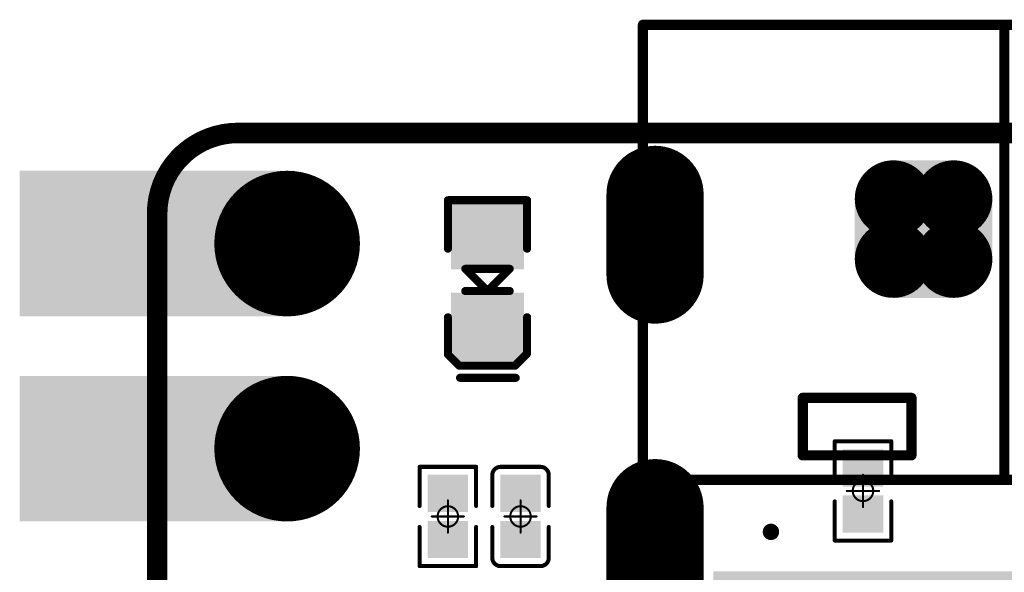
# Model space of a CAD drawing. Header units: millimetres. Extents: x 4.1 to 5.07, y 4.77 to 7.7.
# Tile 34 of 39: x 4.1 to 4.58, y 7.43 to 7.7. Entities that reach past the tile are written whole.
import ezdxf

# ---------------------------------------------------------------- set-up
doc = ezdxf.new("R2010")
doc.units = ezdxf.units.MM
doc.header["$MEASUREMENT"] = 0
for name, color, linetype in [('BottomLayer', 5, 'Continuous'), ('BottomOverlay', 54, 'Continuous'), ('BottomPaste', 16, 'Continuous'), ('BottomSolder', 6, 'Continuous'), ('KeepOutLayer', 6, 'Continuous'), ('Mechanical1', 6, 'Continuous'), ('Mechanical15', 56, 'Continuous'), ('MidLayer1', 16, 'Continuous'), ('MidLayer2', 76, 'Continuous'), ('MultiLayer', 9, 'Continuous'), ('TopLayer', 1, 'Continuous'), ('TopOverlay', 2, 'Continuous'), ('TopPaste', 8, 'Continuous'), ('TopSolder', 216, 'Continuous')]:
    doc.layers.add(name, color=color, linetype=linetype)

# ---------------------------------------------------------------- blocks, each defined once
blk = doc.blocks.new('USB_TYPE_C_16PIN_A_12')
at = {"layer": 'BottomLayer', "const_width": 0.03937}
for points in [[(-0.17028, 0.09872), (-0.17028, 0.03573)], [(0.17028, 0.09872), (0.17028, 0.03573)], [(-0.17028, -0.07766), (-0.17028, -0.11703)], [(0.17028, -0.07766), (0.17028, -0.11703)]]:
    blk.add_lwpolyline(points, dxfattribs=at)
at = {"layer": 'BottomLayer', "const_width": 0.01969}
for points in [[(-0.18012, 0.09872, 1), (-0.16043, 0.09872, 1)], [(0.16043, 0.09872, 1), (0.18012, 0.09872, 1)], [(-0.18012, 0.03573, 1), (-0.16043, 0.03573, 1)], [(0.16043, 0.03573, 1), (0.18012, 0.03573, 1)], [(-0.18012, -0.07766, 1), (-0.16043, -0.07766, 1)], [(0.16043, -0.07766, 1), (0.18012, -0.07766, 1)], [(-0.18012, -0.11703, 1), (-0.16043, -0.11703, 1)], [(0.16043, -0.11703, 1), (0.18012, -0.11703, 1)]]:
    blk.add_lwpolyline(points, format="xyb", close=True, dxfattribs=at)
at = {"layer": 'BottomSolder', "const_width": 0.04737}
for points in [[(-0.17028, 0.09872), (-0.17028, 0.03573)], [(0.17028, 0.09872), (0.17028, 0.03573)], [(-0.17028, -0.07766), (-0.17028, -0.11703)], [(0.17028, -0.07766), (0.17028, -0.11703)]]:
    blk.add_lwpolyline(points, dxfattribs=at)
at = {"layer": 'BottomSolder'}
for points, const_width in [([(-0.18212, 0.09872, 1), (-0.15843, 0.09872, 1)], 0.02369), ([(0.15843, 0.09872, 1), (0.18212, 0.09872, 1)], 0.02369), ([(-0.18212, 0.03573, 1), (-0.15843, 0.03573, 1)], 0.02369), ([(0.15843, 0.03573, 1), (0.18212, 0.03573, 1)], 0.02369), ([(-0.11578, 0.04754, 1), (-0.11178, 0.04754, 1)], 0.004), ([(0.11178, 0.04754, 1), (0.11578, 0.04754, 1)], 0.004), ([(-0.18212, -0.07766, 1), (-0.15843, -0.07766, 1)], 0.02369), ([(0.15843, -0.07766, 1), (0.18212, -0.07766, 1)], 0.02369), ([(-0.18212, -0.11703, 1), (-0.15843, -0.11703, 1)], 0.02369), ([(0.15843, -0.11703, 1), (0.18212, -0.11703, 1)], 0.02369)]:
    blk.add_lwpolyline(points, format="xyb", close=True, dxfattribs=dict(at, const_width=const_width))
at = {"layer": 'MidLayer1', "const_width": 0.03937}
for points in [[(-0.17028, 0.09872), (-0.17028, 0.03573)], [(0.17028, 0.09872), (0.17028, 0.03573)], [(-0.17028, -0.07766), (-0.17028, -0.11703)], [(0.17028, -0.07766), (0.17028, -0.11703)]]:
    blk.add_lwpolyline(points, dxfattribs=at)
at = {"layer": 'MidLayer1', "const_width": 0.01969}
for points in [[(-0.18012, 0.09872, 1), (-0.16043, 0.09872, 1)], [(0.16043, 0.09872, 1), (0.18012, 0.09872, 1)], [(-0.18012, 0.03573, 1), (-0.16043, 0.03573, 1)], [(0.16043, 0.03573, 1), (0.18012, 0.03573, 1)], [(-0.18012, -0.07766, 1), (-0.16043, -0.07766, 1)], [(0.16043, -0.07766, 1), (0.18012, -0.07766, 1)], [(-0.18012, -0.11703, 1), (-0.16043, -0.11703, 1)], [(0.16043, -0.11703, 1), (0.18012, -0.11703, 1)]]:
    blk.add_lwpolyline(points, format="xyb", close=True, dxfattribs=at)
at = {"layer": 'MidLayer2', "const_width": 0.03937}
for points in [[(-0.17028, 0.09872), (-0.17028, 0.03573)], [(0.17028, 0.09872), (0.17028, 0.03573)], [(-0.17028, -0.07766), (-0.17028, -0.11703)], [(0.17028, -0.07766), (0.17028, -0.11703)]]:
    blk.add_lwpolyline(points, dxfattribs=at)
at = {"layer": 'MidLayer2', "const_width": 0.01969}
for points in [[(-0.18012, 0.09872, 1), (-0.16043, 0.09872, 1)], [(0.16043, 0.09872, 1), (0.18012, 0.09872, 1)], [(-0.18012, 0.03573, 1), (-0.16043, 0.03573, 1)], [(0.16043, 0.03573, 1), (0.18012, 0.03573, 1)], [(-0.18012, -0.07766, 1), (-0.16043, -0.07766, 1)], [(0.16043, -0.07766, 1), (0.18012, -0.07766, 1)], [(-0.18012, -0.11703, 1), (-0.16043, -0.11703, 1)], [(0.16043, -0.11703, 1), (0.18012, -0.11703, 1)]]:
    blk.add_lwpolyline(points, format="xyb", close=True, dxfattribs=at)
at = {"layer": 'MultiLayer', "const_width": 0.03937}
for points in [[(-0.17028, 0.09872), (-0.17028, 0.03573)], [(0.17028, 0.09872), (0.17028, 0.03573)], [(-0.17028, -0.07766), (-0.17028, -0.11703)], [(0.17028, -0.07766), (0.17028, -0.11703)]]:
    blk.add_lwpolyline(points, dxfattribs=at)
at = {"layer": 'MultiLayer', "const_width": 0.01969}
for points in [[(-0.18012, 0.09872, 1), (-0.16043, 0.09872, 1)], [(0.16043, 0.09872, 1), (0.18012, 0.09872, 1)], [(-0.18012, 0.03573, 1), (-0.16043, 0.03573, 1)], [(0.16043, 0.03573, 1), (0.18012, 0.03573, 1)], [(-0.18012, -0.07766, 1), (-0.16043, -0.07766, 1)], [(0.16043, -0.07766, 1), (0.18012, -0.07766, 1)], [(-0.18012, -0.11703, 1), (-0.16043, -0.11703, 1)], [(0.16043, -0.11703, 1), (0.18012, -0.11703, 1)]]:
    blk.add_lwpolyline(points, format="xyb", close=True, dxfattribs=at)
at = {"layer": 'TopLayer', "const_width": 0.03937}
for points in [[(-0.17028, 0.09872), (-0.17028, 0.03573)], [(0.17028, 0.09872), (0.17028, 0.03573)], [(-0.17028, -0.07766), (-0.17028, -0.11703)], [(0.17028, -0.07766), (0.17028, -0.11703)]]:
    blk.add_lwpolyline(points, dxfattribs=at)
at = {"layer": 'TopLayer', "const_width": 0.01969}
for points in [[(-0.18012, 0.09872, 1), (-0.16043, 0.09872, 1)], [(0.16043, 0.09872, 1), (0.18012, 0.09872, 1)], [(-0.18012, 0.03573, 1), (-0.16043, 0.03573, 1)], [(0.16043, 0.03573, 1), (0.18012, 0.03573, 1)], [(-0.18012, -0.07766, 1), (-0.16043, -0.07766, 1)], [(0.16043, -0.07766, 1), (0.18012, -0.07766, 1)], [(-0.18012, -0.11703, 1), (-0.16043, -0.11703, 1)], [(0.16043, -0.11703, 1), (0.18012, -0.11703, 1)]]:
    blk.add_lwpolyline(points, format="xyb", close=True, dxfattribs=at)
at = {"layer": 'TopLayer'}
for points in [[(-0.11417, 0.12392), (-0.1378, 0.12392), (-0.11417, 0.07077), (-0.1378, 0.07077)], [(-0.08268, 0.12392), (-0.1063, 0.12392), (-0.08268, 0.07077), (-0.1063, 0.07077)], [(-0.0748, 0.07077), (-0.06299, 0.07077), (-0.0748, 0.12392), (-0.06299, 0.12392)], [(-0.05512, 0.07077), (-0.04331, 0.07077), (-0.05512, 0.12392), (-0.04331, 0.12392)], [(-0.03543, 0.07077), (-0.02362, 0.07077), (-0.03543, 0.12392), (-0.02362, 0.12392)], [(-0.00394, 0.12392), (-0.01575, 0.12392), (-0.00394, 0.07077), (-0.01575, 0.07077)], [(0.01575, 0.12392), (0.00394, 0.12392), (0.01575, 0.07077), (0.00394, 0.07077)], [(0.03543, 0.12392), (0.02362, 0.12392), (0.03543, 0.07077), (0.02362, 0.07077)], [(0.05512, 0.12392), (0.04331, 0.12392), (0.05512, 0.07077), (0.04331, 0.07077)], [(0.0748, 0.12392), (0.06299, 0.12392), (0.0748, 0.07077), (0.06299, 0.07077)], [(0.08268, 0.07077), (0.1063, 0.07077), (0.08268, 0.12392), (0.1063, 0.12392)], [(0.11417, 0.07077), (0.1378, 0.07077), (0.11417, 0.12392), (0.1378, 0.12392)]]:
    blk.add_solid(points, dxfattribs=at)
at = {"layer": 'TopOverlay', "const_width": 0.005}
for points in [[(-0.17618, 0.10824), (-0.17618, -0.12912)], [(0.17618, 0.10824), (0.17618, -0.12912)], [(0.17618, 0.02222), (-0.17618, 0.02222)], [(0, 0.02206), (0, -0.1997)], [(-0.09828, 0.01022), (-0.09828, 0.00722)], [(-0.04528, 0.01022), (-0.09828, 0.01022)], [(-0.09828, 0.00922), (-0.09828, -0.01778)], [(-0.04528, 0.01022), (-0.04528, -0.01778)], [(0.09828, 0.01022), (0.04528, 0.01022)], [(0.04528, 0.01022), (0.04528, -0.01778)], [(0.09828, 0.01022), (0.09828, 0.00722)], [(0.09828, 0.00922), (0.09828, -0.01778)], [(-0.04528, -0.01778), (-0.09828, -0.01778)], [(0.09828, -0.01778), (0.04528, -0.01778)], [(-0.17618, -0.12912), (-0.17618, -0.1997)], [(0.17618, -0.12912), (0.17618, -0.1997)], [(0.17618, -0.1997), (-0.17618, -0.1997)]]:
    blk.add_lwpolyline(points, dxfattribs=at)
at = {"layer": 'TopOverlay', "const_width": 0.0025}
for points in [[(-0.17743, 0.10824, 1), (-0.17493, 0.10824, 1)], [(0.17493, 0.10824, 1), (0.17743, 0.10824, 1)], [(-0.17743, 0.02222, 1), (-0.17493, 0.02222, 1)], [(-0.00125, 0.02206, 1), (0.00125, 0.02206, 1)], [(0.17493, 0.02222, 1), (0.17743, 0.02222, 1)], [(-0.09953, 0.01022, 1), (-0.09703, 0.01022, 1)], [(-0.09953, 0.01022, 1), (-0.09703, 0.01022, 1)], [(-0.09953, 0.00922, 1), (-0.09703, 0.00922, 1)], [(-0.09953, 0.00722, 1), (-0.09703, 0.00722, 1)], [(-0.04653, 0.01022, 1), (-0.04403, 0.01022, 1)], [(-0.04653, 0.01022, 1), (-0.04403, 0.01022, 1)], [(0.04403, 0.01022, 1), (0.04653, 0.01022, 1)], [(0.04403, 0.01022, 1), (0.04653, 0.01022, 1)], [(0.09703, 0.01022, 1), (0.09953, 0.01022, 1)], [(0.09703, 0.01022, 1), (0.09953, 0.01022, 1)], [(0.09703, 0.00922, 1), (0.09953, 0.00922, 1)], [(0.09703, 0.00722, 1), (0.09953, 0.00722, 1)], [(-0.09953, -0.01778, 1), (-0.09703, -0.01778, 1)], [(-0.09953, -0.01778, 1), (-0.09703, -0.01778, 1)], [(-0.04653, -0.01778, 1), (-0.04403, -0.01778, 1)], [(-0.04653, -0.01778, 1), (-0.04403, -0.01778, 1)], [(0.04403, -0.01778, 1), (0.04653, -0.01778, 1)], [(0.04403, -0.01778, 1), (0.04653, -0.01778, 1)], [(0.09703, -0.01778, 1), (0.09953, -0.01778, 1)], [(0.09703, -0.01778, 1), (0.09953, -0.01778, 1)], [(-0.17743, -0.12912, 1), (-0.17493, -0.12912, 1)], [(-0.17743, -0.12912, 1), (-0.17493, -0.12912, 1)], [(0.17493, -0.12912, 1), (0.17743, -0.12912, 1)], [(0.17493, -0.12912, 1), (0.17743, -0.12912, 1)], [(-0.17743, -0.1997, 1), (-0.17493, -0.1997, 1)], [(-0.17743, -0.1997, 1), (-0.17493, -0.1997, 1)], [(-0.00125, -0.1997, 1), (0.00125, -0.1997, 1)], [(0.17493, -0.1997, 1), (0.17743, -0.1997, 1)], [(0.17493, -0.1997, 1), (0.17743, -0.1997, 1)]]:
    blk.add_lwpolyline(points, format="xyb", close=True, dxfattribs=at)
at = {"layer": 'TopPaste'}
for points in [[(-0.11417, 0.12392), (-0.1378, 0.12392), (-0.11417, 0.07077), (-0.1378, 0.07077)], [(-0.08268, 0.12392), (-0.1063, 0.12392), (-0.08268, 0.07077), (-0.1063, 0.07077)], [(-0.0748, 0.07077), (-0.06299, 0.07077), (-0.0748, 0.12392), (-0.06299, 0.12392)], [(-0.05512, 0.07077), (-0.04331, 0.07077), (-0.05512, 0.12392), (-0.04331, 0.12392)], [(-0.03543, 0.07077), (-0.02362, 0.07077), (-0.03543, 0.12392), (-0.02362, 0.12392)], [(-0.00394, 0.12392), (-0.01575, 0.12392), (-0.00394, 0.07077), (-0.01575, 0.07077)], [(0.01575, 0.12392), (0.00394, 0.12392), (0.01575, 0.07077), (0.00394, 0.07077)], [(0.03543, 0.12392), (0.02362, 0.12392), (0.03543, 0.07077), (0.02362, 0.07077)], [(0.05512, 0.12392), (0.04331, 0.12392), (0.05512, 0.07077), (0.04331, 0.07077)], [(0.0748, 0.12392), (0.06299, 0.12392), (0.0748, 0.07077), (0.06299, 0.07077)], [(0.08268, 0.07077), (0.1063, 0.07077), (0.08268, 0.12392), (0.1063, 0.12392)], [(0.11417, 0.07077), (0.1378, 0.07077), (0.11417, 0.12392), (0.1378, 0.12392)]]:
    blk.add_solid(points, dxfattribs=at)
at = {"layer": 'TopSolder', "const_width": 0.04737}
for points in [[(-0.17028, 0.09872), (-0.17028, 0.03573)], [(0.17028, 0.09872), (0.17028, 0.03573)], [(-0.17028, -0.07766), (-0.17028, -0.11703)], [(0.17028, -0.07766), (0.17028, -0.11703)]]:
    blk.add_lwpolyline(points, dxfattribs=at)
at = {"layer": 'TopSolder'}
for points, const_width in [([(-0.18212, 0.09872, 1), (-0.15843, 0.09872, 1)], 0.02369), ([(0.15843, 0.09872, 1), (0.18212, 0.09872, 1)], 0.02369), ([(-0.18212, 0.03573, 1), (-0.15843, 0.03573, 1)], 0.02369), ([(0.15843, 0.03573, 1), (0.18212, 0.03573, 1)], 0.02369), ([(-0.11578, 0.04754, 1), (-0.11178, 0.04754, 1)], 0.004), ([(0.11178, 0.04754, 1), (0.11578, 0.04754, 1)], 0.004), ([(-0.18212, -0.07766, 1), (-0.15843, -0.07766, 1)], 0.02369), ([(0.15843, -0.07766, 1), (0.18212, -0.07766, 1)], 0.02369), ([(-0.18212, -0.11703, 1), (-0.15843, -0.11703, 1)], 0.02369), ([(0.15843, -0.11703, 1), (0.18212, -0.11703, 1)], 0.02369)]:
    blk.add_lwpolyline(points, format="xyb", close=True, dxfattribs=dict(at, const_width=const_width))
for points in [[(-0.11017, 0.12792), (-0.1418, 0.12792), (-0.11017, 0.06677), (-0.1418, 0.06677)], [(-0.07868, 0.12792), (-0.1103, 0.12792), (-0.07868, 0.06677), (-0.1103, 0.06677)], [(-0.0788, 0.06677), (-0.05899, 0.06677), (-0.0788, 0.12792), (-0.05899, 0.12792)], [(-0.05912, 0.06677), (-0.03931, 0.06677), (-0.05912, 0.12792), (-0.03931, 0.12792)], [(-0.03943, 0.06677), (-0.01962, 0.06677), (-0.03943, 0.12792), (-0.01962, 0.12792)], [(0.00006, 0.12792), (-0.01975, 0.12792), (0.00006, 0.06677), (-0.01975, 0.06677)], [(0.01975, 0.12792), (-0.00006, 0.12792), (0.01975, 0.06677), (-0.00006, 0.06677)], [(0.03943, 0.12792), (0.01962, 0.12792), (0.03943, 0.06677), (0.01962, 0.06677)], [(0.05912, 0.12792), (0.03931, 0.12792), (0.05912, 0.06677), (0.03931, 0.06677)], [(0.0788, 0.12792), (0.05899, 0.12792), (0.0788, 0.06677), (0.05899, 0.06677)], [(0.07868, 0.06677), (0.1103, 0.06677), (0.07868, 0.12792), (0.1103, 0.12792)], [(0.11017, 0.06677), (0.1418, 0.06677), (0.11017, 0.12792), (0.1418, 0.12792)]]:
    blk.add_solid(points, dxfattribs=at)
blk = doc.blocks.new('R0201_B_13')
at = {"layer": 'BottomLayer'}
for points in [[(-0.01831, -0.00787), (-0.00413, -0.00787), (-0.01831, 0.00787), (-0.00413, 0.00787)], [(0.00413, -0.00787), (0.01831, -0.00787), (0.00413, 0.00787), (0.01831, 0.00787)]]:
    blk.add_solid(points, dxfattribs=at)
at = {"layer": 'BottomOverlay', "const_width": 0.00197}
for points in [[(-0.02421, 0.01378), (-0.00512, 0.01378)], [(-0.02421, 0.01378), (-0.02421, -0.01378)], [(0.00512, 0.01378), (0.02421, 0.01378)], [(0.02421, 0.01378), (0.02421, -0.01378)], [(-0.02421, -0.01378), (-0.00512, -0.01378)], [(0.00512, -0.01378), (0.02421, -0.01378)]]:
    blk.add_lwpolyline(points, dxfattribs=at)
at = {"layer": 'BottomOverlay', "const_width": 0.000984}
for points in [[(-0.0247, 0.01378, 1), (-0.02372, 0.01378, 1)], [(-0.0247, 0.01378, 1), (-0.02372, 0.01378, 1)], [(-0.00561, 0.01378, 1), (-0.00463, 0.01378, 1)], [(0.00463, 0.01378, 1), (0.00561, 0.01378, 1)], [(0.02372, 0.01378, 1), (0.0247, 0.01378, 1)], [(0.02372, 0.01378, 1), (0.0247, 0.01378, 1)], [(-0.0247, -0.01378, 1), (-0.02372, -0.01378, 1)], [(-0.0247, -0.01378, 1), (-0.02372, -0.01378, 1)], [(-0.00561, -0.01378, 1), (-0.00463, -0.01378, 1)], [(0.00463, -0.01378, 1), (0.00561, -0.01378, 1)], [(0.02372, -0.01378, 1), (0.0247, -0.01378, 1)], [(0.02372, -0.01378, 1), (0.0247, -0.01378, 1)]]:
    blk.add_lwpolyline(points, format="xyb", close=True, dxfattribs=at)
at = {"layer": 'BottomPaste'}
for points in [[(-0.01831, -0.00787), (-0.00413, -0.00787), (-0.01831, 0.00787), (-0.00413, 0.00787)], [(0.00413, -0.00787), (0.01831, -0.00787), (0.00413, 0.00787), (0.01831, 0.00787)]]:
    blk.add_solid(points, dxfattribs=at)
at = {"layer": 'BottomSolder'}
for points in [[(-0.02031, -0.00987), (-0.00213, -0.00987), (-0.02031, 0.00987), (-0.00213, 0.00987)], [(0.00213, -0.00987), (0.02031, -0.00987), (0.00213, 0.00987), (0.02031, 0.00987)]]:
    blk.add_solid(points, dxfattribs=at)
at = {"layer": 'Mechanical15'}
for points, const_width in [([(0.005, 0, 1), (-0.005, 0, 1)], 0.001), ([(-0.00025, 0.00787, 1), (0.00025, 0.00787, 1)], 0.0005), ([(-0.00812, 0, 1), (-0.00762, 0, 1)], 0.0005), ([(-0.00525, 0, 1), (-0.00475, 0, 1)], 0.0005), ([(0.00475, 0, 1), (0.00525, 0, 1)], 0.0005), ([(0.00762, 0, 1), (0.00812, 0, 1)], 0.0005), ([(-0.00025, -0.00787, 1), (0.00025, -0.00787, 1)], 0.0005)]:
    blk.add_lwpolyline(points, format="xyb", close=True, dxfattribs=dict(at, const_width=const_width))
at = {"layer": 'Mechanical15', "const_width": 0.001}
for points in [[(0, 0.00787), (0, -0.00787)], [(-0.00787, 0), (0.00787, 0)]]:
    blk.add_lwpolyline(points, dxfattribs=at)
blk = doc.blocks.new('T_________B_17')
at = {"layer": 'BottomLayer', "const_width": 0.01476}
for points in [[(-0.02215, 0.01476, 1), (-0.00738, 0.01476, 1)], [(0.00738, 0.01476, 1), (0.02215, 0.01476, 1)], [(-0.02215, -0.01476, 1), (-0.00738, -0.01476, 1)], [(0.00738, -0.01476, 1), (0.02215, -0.01476, 1)]]:
    blk.add_lwpolyline(points, format="xyb", close=True, dxfattribs=at)
at = {"layer": 'BottomLayer'}
for points in [[(-0.01476, 0.02953), (-0.01476, -0.02953), (0.01476, 0.02953), (0.01476, -0.02953)], [(-0.02953, 0.01476), (-0.02953, -0.01476), (0.02953, 0.01476), (0.02953, -0.01476)]]:
    blk.add_solid(points, dxfattribs=at)
at = {"layer": 'BottomPaste', "const_width": 0.01476}
for points in [[(-0.02215, 0.01476, 1), (-0.00738, 0.01476, 1)], [(0.00738, 0.01476, 1), (0.02215, 0.01476, 1)], [(-0.02215, -0.01476, 1), (-0.00738, -0.01476, 1)], [(0.00738, -0.01476, 1), (0.02215, -0.01476, 1)]]:
    blk.add_lwpolyline(points, format="xyb", close=True, dxfattribs=at)
at = {"layer": 'BottomPaste'}
for points in [[(-0.01476, 0.02953), (-0.01476, -0.02953), (0.01476, 0.02953), (0.01476, -0.02953)], [(-0.02953, 0.01476), (-0.02953, -0.01476), (0.02953, 0.01476), (0.02953, -0.01476)]]:
    blk.add_solid(points, dxfattribs=at)
at = {"layer": 'BottomSolder', "const_width": 0.01876}
for points in [[(-0.02415, 0.01476, 1), (-0.00538, 0.01476, 1)], [(0.00538, 0.01476, 1), (0.02415, 0.01476, 1)], [(-0.02415, -0.01476, 1), (-0.00538, -0.01476, 1)], [(0.00538, -0.01476, 1), (0.02415, -0.01476, 1)]]:
    blk.add_lwpolyline(points, format="xyb", close=True, dxfattribs=at)
at = {"layer": 'BottomSolder'}
for points in [[(-0.01476, 0.03353), (-0.01476, -0.03353), (0.01476, 0.03353), (0.01476, -0.03353)], [(-0.03353, 0.01476), (-0.03353, -0.01476), (0.03353, 0.01476), (0.03353, -0.01476)]]:
    blk.add_solid(points, dxfattribs=at)
blk = doc.blocks.new('C0201_23')
at = {"layer": 'Mechanical15'}
for points, const_width in [([(0.005, 0, 1), (-0.005, 0, 1)], 0.001), ([(-0.00025, 0.00787, 1), (0.00025, 0.00787, 1)], 0.0005), ([(-0.00812, 0, 1), (-0.00762, 0, 1)], 0.0005), ([(-0.00525, 0, 1), (-0.00475, 0, 1)], 0.0005), ([(0.00475, 0, 1), (0.00525, 0, 1)], 0.0005), ([(0.00762, 0, 1), (0.00812, 0, 1)], 0.0005), ([(-0.00025, -0.00787, 1), (0.00025, -0.00787, 1)], 0.0005)]:
    blk.add_lwpolyline(points, format="xyb", close=True, dxfattribs=dict(at, const_width=const_width))
at = {"layer": 'Mechanical15', "const_width": 0.001}
for points in [[(0, 0.00787), (0, -0.00787)], [(-0.00787, 0), (0.00787, 0)]]:
    blk.add_lwpolyline(points, dxfattribs=at)
at = {"layer": 'TopLayer'}
for points in [[(-0.01831, -0.00787), (-0.00413, -0.00787), (-0.01831, 0.00787), (-0.00413, 0.00787)], [(0.00413, -0.00787), (0.01831, -0.00787), (0.00413, 0.00787), (0.01831, 0.00787)]]:
    blk.add_solid(points, dxfattribs=at)
at = {"layer": 'TopOverlay', "const_width": 0.00197}
for points in [[(-0.02421, 0.0097, -0.414214), (-0.02013, 0.01378)], [(0.02013, 0.01378, -0.414214), (0.02421, 0.0097)], [(-0.02013, -0.01378, -0.414214), (-0.02421, -0.0097)], [(0.02421, -0.0097, -0.414214), (0.02013, -0.01378)]]:
    blk.add_lwpolyline(points, format="xyb", dxfattribs=at)
for points in [[(-0.02013, 0.01378), (-0.00512, 0.01378)], [(0.00512, 0.01378), (0.02013, 0.01378)], [(-0.02421, 0.0097), (-0.02421, -0.0097)], [(0.02421, 0.0097), (0.02421, -0.0097)], [(-0.02013, -0.01378), (-0.00512, -0.01378)], [(0.00512, -0.01378), (0.02013, -0.01378)]]:
    blk.add_lwpolyline(points, dxfattribs=at)
at = {"layer": 'TopOverlay', "const_width": 0.000984}
for points in [[(-0.02062, 0.01378, 1), (-0.01964, 0.01378, 1)], [(-0.02062, 0.01378, 1), (-0.01964, 0.01378, 1)], [(-0.00561, 0.01378, 1), (-0.00463, 0.01378, 1)], [(0.00463, 0.01378, 1), (0.00561, 0.01378, 1)], [(0.01964, 0.01378, 1), (0.02062, 0.01378, 1)], [(0.01964, 0.01378, 1), (0.02062, 0.01378, 1)], [(-0.0247, 0.0097, 1), (-0.02372, 0.0097, 1)], [(-0.0247, 0.0097, 1), (-0.02372, 0.0097, 1)], [(0.02372, 0.0097, 1), (0.0247, 0.0097, 1)], [(0.02372, 0.0097, 1), (0.0247, 0.0097, 1)], [(-0.0247, -0.0097, 1), (-0.02372, -0.0097, 1)], [(-0.0247, -0.0097, 1), (-0.02372, -0.0097, 1)], [(0.02372, -0.0097, 1), (0.0247, -0.0097, 1)], [(0.02372, -0.0097, 1), (0.0247, -0.0097, 1)], [(-0.02062, -0.01378, 1), (-0.01964, -0.01378, 1)], [(-0.02062, -0.01378, 1), (-0.01964, -0.01378, 1)], [(-0.00561, -0.01378, 1), (-0.00463, -0.01378, 1)], [(0.00463, -0.01378, 1), (0.00561, -0.01378, 1)], [(0.01964, -0.01378, 1), (0.02062, -0.01378, 1)], [(0.01964, -0.01378, 1), (0.02062, -0.01378, 1)]]:
    blk.add_lwpolyline(points, format="xyb", close=True, dxfattribs=at)
at = {"layer": 'TopPaste'}
for points in [[(-0.01831, -0.00787), (-0.00413, -0.00787), (-0.01831, 0.00787), (-0.00413, 0.00787)], [(0.00413, -0.00787), (0.01831, -0.00787), (0.00413, 0.00787), (0.01831, 0.00787)]]:
    blk.add_solid(points, dxfattribs=at)
at = {"layer": 'TopSolder'}
for points in [[(-0.02031, -0.00987), (-0.00213, -0.00987), (-0.02031, 0.00987), (-0.00213, 0.00987)], [(0.00213, -0.00987), (0.02031, -0.00987), (0.00213, 0.00987), (0.02031, 0.00987)]]:
    blk.add_solid(points, dxfattribs=at)
blk = doc.blocks.new('P_________35')
at = {"layer": 'BottomLayer', "const_width": 0.0315}
for points in [[(-0.36575, 0.95, 1), (-0.33425, 0.95, 1)], [(-0.36575, 0.85, 1), (-0.33425, 0.85, 1)]]:
    blk.add_lwpolyline(points, format="xyb", close=True, dxfattribs=at)
at = {"layer": 'BottomLayer'}
for points in [[(-0.47638, 0.9185), (-0.35039, 0.9185), (-0.47638, 0.9815), (-0.35039, 0.9815)], [(-0.47638, 0.8185), (-0.35039, 0.8185), (-0.47638, 0.8815), (-0.35039, 0.8815)]]:
    blk.add_solid(points, dxfattribs=at)
at = {"layer": 'BottomSolder', "const_width": 0.0355}
for points in [[(-0.36775, 0.95, 1), (-0.33225, 0.95, 1)], [(-0.36775, 0.85, 1), (-0.33225, 0.85, 1)]]:
    blk.add_lwpolyline(points, format="xyb", close=True, dxfattribs=at)
at = {"layer": 'BottomSolder'}
for points in [[(-0.48038, 0.9145), (-0.34639, 0.9145), (-0.48038, 0.9855), (-0.34639, 0.9855)], [(-0.48038, 0.8145), (-0.34639, 0.8145), (-0.48038, 0.8855), (-0.34639, 0.8855)]]:
    blk.add_solid(points, dxfattribs=at)
at = {"layer": 'Mechanical1', "const_width": 0.01}
blk.add_lwpolyline([(-0.41339, 0.96457, -0.414214), (-0.37402, 1.00394)], format="xyb", dxfattribs=at)
for points in [[(-0.37402, 1.00394), (0.37402, 1.00394)], [(-0.41339, -0.96024), (-0.41339, 0.96457)]]:
    blk.add_lwpolyline(points, dxfattribs=at)
at = {"layer": 'Mechanical1', "const_width": 0.005}
for points in [[(-0.37652, 1.00394, 1), (-0.37152, 1.00394, 1)], [(-0.37652, 1.00394, 1), (-0.37152, 1.00394, 1)], [(-0.41589, 0.96457, 1), (-0.41089, 0.96457, 1)], [(-0.41589, 0.96457, 1), (-0.41089, 0.96457, 1)]]:
    blk.add_lwpolyline(points, format="xyb", close=True, dxfattribs=at)
at = {"layer": 'MidLayer1', "const_width": 0.0315}
for points in [[(-0.36575, 0.95, 1), (-0.33425, 0.95, 1)], [(-0.36575, 0.85, 1), (-0.33425, 0.85, 1)]]:
    blk.add_lwpolyline(points, format="xyb", close=True, dxfattribs=at)
at = {"layer": 'MidLayer1'}
for points in [[(-0.47638, 0.9185), (-0.35039, 0.9185), (-0.47638, 0.9815), (-0.35039, 0.9815)], [(-0.47638, 0.8185), (-0.35039, 0.8185), (-0.47638, 0.8815), (-0.35039, 0.8815)]]:
    blk.add_solid(points, dxfattribs=at)
at = {"layer": 'MidLayer2', "const_width": 0.0315}
for points in [[(-0.36575, 0.95, 1), (-0.33425, 0.95, 1)], [(-0.36575, 0.85, 1), (-0.33425, 0.85, 1)]]:
    blk.add_lwpolyline(points, format="xyb", close=True, dxfattribs=at)
at = {"layer": 'MidLayer2'}
for points in [[(-0.47638, 0.9185), (-0.35039, 0.9185), (-0.47638, 0.9815), (-0.35039, 0.9815)], [(-0.47638, 0.8185), (-0.35039, 0.8185), (-0.47638, 0.8815), (-0.35039, 0.8815)]]:
    blk.add_solid(points, dxfattribs=at)
at = {"layer": 'MultiLayer', "const_width": 0.0315}
for points in [[(-0.36575, 0.95, 1), (-0.33425, 0.95, 1)], [(-0.36575, 0.85, 1), (-0.33425, 0.85, 1)]]:
    blk.add_lwpolyline(points, format="xyb", close=True, dxfattribs=at)
at = {"layer": 'MultiLayer'}
for points in [[(-0.47638, 0.9185), (-0.35039, 0.9185), (-0.47638, 0.9815), (-0.35039, 0.9815)], [(-0.47638, 0.8185), (-0.35039, 0.8185), (-0.47638, 0.8815), (-0.35039, 0.8815)]]:
    blk.add_solid(points, dxfattribs=at)
at = {"layer": 'TopLayer', "const_width": 0.0315}
for points in [[(-0.36575, 0.95, 1), (-0.33425, 0.95, 1)], [(-0.36575, 0.85, 1), (-0.33425, 0.85, 1)]]:
    blk.add_lwpolyline(points, format="xyb", close=True, dxfattribs=at)
at = {"layer": 'TopLayer'}
for points in [[(-0.47638, 0.9185), (-0.35039, 0.9185), (-0.47638, 0.9815), (-0.35039, 0.9815)], [(-0.47638, 0.8185), (-0.35039, 0.8185), (-0.47638, 0.8815), (-0.35039, 0.8815)]]:
    blk.add_solid(points, dxfattribs=at)
at = {"layer": 'TopSolder', "const_width": 0.0355}
for points in [[(-0.36775, 0.95, 1), (-0.33225, 0.95, 1)], [(-0.36775, 0.85, 1), (-0.33225, 0.85, 1)]]:
    blk.add_lwpolyline(points, format="xyb", close=True, dxfattribs=at)
at = {"layer": 'TopSolder'}
for points in [[(-0.48038, 0.9145), (-0.34639, 0.9145), (-0.48038, 0.9855), (-0.34639, 0.9855)], [(-0.48038, 0.8145), (-0.34639, 0.8145), (-0.48038, 0.8855), (-0.34639, 0.8855)]]:
    blk.add_solid(points, dxfattribs=at)
blk = doc.blocks.new('0402_LED_156')
at = {"layer": 'TopLayer'}
for points in [[(-0.00965, 0.01378), (-0.03524, 0.01378), (-0.00965, -0.01378), (-0.03524, -0.01378)], [(0.03524, 0.01378), (0.00965, 0.01378), (0.03524, -0.01378), (0.00965, -0.01378)]]:
    blk.add_solid(points, dxfattribs=at)
at = {"layer": 'TopOverlay', "const_width": 0.00394}
for points in [[(-0.04134, 0.01378), (-0.03583, 0.01929)], [(-0.03543, 0.01929), (-0.03583, 0.01929)], [(-0.01772, 0.01929), (-0.03543, 0.01929)], [(0.03937, 0.01929), (0.01575, 0.01929)], [(0.03937, -0.01929), (0.03937, 0.01929)], [(-0.04724, -0.01378), (-0.04724, 0.01339)], [(-0.04134, -0.01339), (-0.04134, 0.01378)], [(-0.00492, 0), (0.00591, 0.01083)], [(-0.00492, -0.01083), (-0.00492, 0.01083)], [(0.00591, -0.01083), (0.00591, 0.01083)], [(0.00591, -0.01083), (-0.00492, 0)], [(-0.03543, -0.01929), (-0.04134, -0.01339)], [(-0.01772, -0.01929), (-0.03543, -0.01929)], [(-0.01772, -0.01929), (-0.03543, -0.01929)], [(0.03937, -0.01929), (0.01575, -0.01929)]]:
    blk.add_lwpolyline(points, dxfattribs=at)
at = {"layer": 'TopOverlay', "const_width": 0.00197}
for points in [[(-0.03681, 0.01929, 1), (-0.03484, 0.01929, 1)], [(-0.03681, 0.01929, 1), (-0.03484, 0.01929, 1)], [(-0.03642, 0.01929, 1), (-0.03445, 0.01929, 1)], [(-0.03642, 0.01929, 1), (-0.03445, 0.01929, 1)], [(-0.0187, 0.01929, 1), (-0.01673, 0.01929, 1)], [(0.01476, 0.01929, 1), (0.01673, 0.01929, 1)], [(0.03839, 0.01929, 1), (0.04035, 0.01929, 1)], [(0.03839, 0.01929, 1), (0.04035, 0.01929, 1)], [(-0.04823, 0.01339, 1), (-0.04626, 0.01339, 1)], [(-0.04232, 0.01378, 1), (-0.04035, 0.01378, 1)], [(-0.04232, 0.01378, 1), (-0.04035, 0.01378, 1)], [(-0.00591, 0.01083, 1), (-0.00394, 0.01083, 1)], [(0.00492, 0.01083, 1), (0.00689, 0.01083, 1)], [(0.00492, 0.01083, 1), (0.00689, 0.01083, 1)], [(-0.00591, 0, 1), (-0.00394, 0, 1)], [(-0.00591, 0, 1), (-0.00394, 0, 1)], [(-0.00591, -0.01083, 1), (-0.00394, -0.01083, 1)], [(0.00492, -0.01083, 1), (0.00689, -0.01083, 1)], [(0.00492, -0.01083, 1), (0.00689, -0.01083, 1)], [(-0.04823, -0.01378, 1), (-0.04626, -0.01378, 1)], [(-0.04232, -0.01339, 1), (-0.04035, -0.01339, 1)], [(-0.04232, -0.01339, 1), (-0.04035, -0.01339, 1)], [(-0.03642, -0.01929, 1), (-0.03445, -0.01929, 1)], [(-0.03642, -0.01929, 1), (-0.03445, -0.01929, 1)], [(-0.03642, -0.01929, 1), (-0.03445, -0.01929, 1)], [(-0.0187, -0.01929, 1), (-0.01673, -0.01929, 1)], [(-0.0187, -0.01929, 1), (-0.01673, -0.01929, 1)], [(0.01476, -0.01929, 1), (0.01673, -0.01929, 1)], [(0.03839, -0.01929, 1), (0.04035, -0.01929, 1)], [(0.03839, -0.01929, 1), (0.04035, -0.01929, 1)]]:
    blk.add_lwpolyline(points, format="xyb", close=True, dxfattribs=at)
at = {"layer": 'TopPaste'}
for points in [[(-0.00965, 0.01378), (-0.03524, 0.01378), (-0.00965, -0.01378), (-0.03524, -0.01378)], [(0.03524, 0.01378), (0.00965, 0.01378), (0.03524, -0.01378), (0.00965, -0.01378)]]:
    blk.add_solid(points, dxfattribs=at)
at = {"layer": 'TopSolder'}
for points in [[(-0.00565, 0.01778), (-0.03924, 0.01778), (-0.00565, -0.01778), (-0.03924, -0.01778)], [(0.03924, 0.01778), (0.00565, 0.01778), (0.03924, -0.01778), (0.00565, -0.01778)]]:
    blk.add_solid(points, dxfattribs=at)
blk = doc.blocks.new('R0201_157')
at = {"layer": 'Mechanical15'}
for points, const_width in [([(0.005, 0, 1), (-0.005, 0, 1)], 0.001), ([(-0.00025, 0.00787, 1), (0.00025, 0.00787, 1)], 0.0005), ([(-0.00812, 0, 1), (-0.00762, 0, 1)], 0.0005), ([(-0.00525, 0, 1), (-0.00475, 0, 1)], 0.0005), ([(0.00475, 0, 1), (0.00525, 0, 1)], 0.0005), ([(0.00762, 0, 1), (0.00812, 0, 1)], 0.0005), ([(-0.00025, -0.00787, 1), (0.00025, -0.00787, 1)], 0.0005)]:
    blk.add_lwpolyline(points, format="xyb", close=True, dxfattribs=dict(at, const_width=const_width))
at = {"layer": 'Mechanical15', "const_width": 0.001}
for points in [[(0, -0.00787), (0, 0.00787)], [(0.00787, 0), (-0.00787, 0)]]:
    blk.add_lwpolyline(points, dxfattribs=at)
at = {"layer": 'TopLayer'}
for points in [[(-0.01831, -0.00787), (-0.00413, -0.00787), (-0.01831, 0.00787), (-0.00413, 0.00787)], [(0.00413, -0.00787), (0.01831, -0.00787), (0.00413, 0.00787), (0.01831, 0.00787)]]:
    blk.add_solid(points, dxfattribs=at)
at = {"layer": 'TopOverlay', "const_width": 0.00197}
for points in [[(-0.02421, -0.01378), (-0.02421, 0.01378)], [(-0.00512, 0.01378), (-0.02421, 0.01378)], [(0.02421, 0.01378), (0.00512, 0.01378)], [(0.02421, -0.01378), (0.02421, 0.01378)], [(-0.00512, -0.01378), (-0.02421, -0.01378)], [(0.02421, -0.01378), (0.00512, -0.01378)]]:
    blk.add_lwpolyline(points, dxfattribs=at)
at = {"layer": 'TopOverlay', "const_width": 0.000984}
for points in [[(-0.0247, 0.01378, 1), (-0.02372, 0.01378, 1)], [(-0.0247, 0.01378, 1), (-0.02372, 0.01378, 1)], [(-0.00561, 0.01378, 1), (-0.00463, 0.01378, 1)], [(0.00463, 0.01378, 1), (0.00561, 0.01378, 1)], [(0.02372, 0.01378, 1), (0.0247, 0.01378, 1)], [(0.02372, 0.01378, 1), (0.0247, 0.01378, 1)], [(-0.0247, -0.01378, 1), (-0.02372, -0.01378, 1)], [(-0.0247, -0.01378, 1), (-0.02372, -0.01378, 1)], [(-0.00561, -0.01378, 1), (-0.00463, -0.01378, 1)], [(0.00463, -0.01378, 1), (0.00561, -0.01378, 1)], [(0.02372, -0.01378, 1), (0.0247, -0.01378, 1)], [(0.02372, -0.01378, 1), (0.0247, -0.01378, 1)]]:
    blk.add_lwpolyline(points, format="xyb", close=True, dxfattribs=at)
at = {"layer": 'TopPaste'}
for points in [[(-0.01831, -0.00787), (-0.00413, -0.00787), (-0.01831, 0.00787), (-0.00413, 0.00787)], [(0.00413, -0.00787), (0.01831, -0.00787), (0.00413, 0.00787), (0.01831, 0.00787)]]:
    blk.add_solid(points, dxfattribs=at)
at = {"layer": 'TopSolder'}
for points in [[(-0.02031, -0.00987), (-0.00213, -0.00987), (-0.02031, 0.00987), (-0.00213, 0.00987)], [(0.00213, -0.00987), (0.02031, -0.00987), (0.00213, 0.00987), (0.02031, 0.00987)]]:
    blk.add_solid(points, dxfattribs=at)

msp = doc.modelspace()

# ---------------------------------------------------------------- linework, layer by layer
at = {"layer": 'KeepOutLayer', "const_width": 0.01}
msp.add_lwpolyline([(4.17164, 7.60957, -0.414214), (4.21101, 7.64894)], format="xyb", dxfattribs=at)
for points in [[(4.21101, 7.64894), (4.95904, 7.64894)], [(4.17164, 4.85846), (4.17164, 7.60957)]]:
    msp.add_lwpolyline(points, dxfattribs=at)
at = {"layer": 'KeepOutLayer', "const_width": 0.005}
for points in [[(4.20851, 7.64894, 1), (4.21351, 7.64894, 1)], [(4.20851, 7.64894, 1), (4.21351, 7.64894, 1)], [(4.16914, 7.60957, 1), (4.17414, 7.60957, 1)], [(4.16914, 7.60957, 1), (4.17414, 7.60957, 1)]]:
    msp.add_lwpolyline(points, format="xyb", close=True, dxfattribs=at)

# ---------------------------------------------------------------- block references
for name, p, rotation in [('USB_TYPE_C_16PIN_A_12', (4.58465, 7.50197), 180), ('T_________B_17', (4.54528, 7.60206), 180), ('0402_LED_156', (4.33269, 7.57678), 90), ('R0201_B_13', (4.51575, 7.47441), 270), ('R0201_157', (4.31337, 7.46193), 90), ('C0201_23', (4.3488, 7.46193), 270)]:
    msp.add_blockref(name, p, dxfattribs=dict(rotation=rotation))
msp.add_blockref('P_________35', (4.585, 6.645))

doc.saveas('drawing.dxf')
